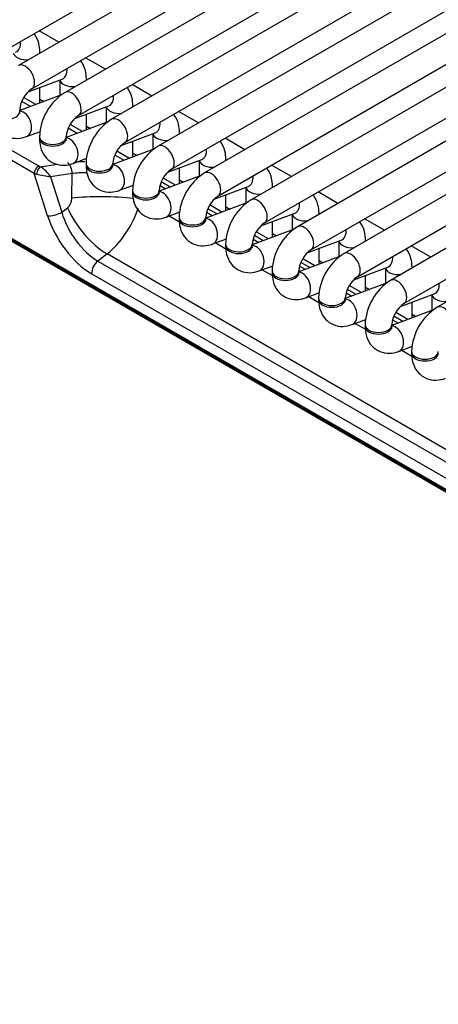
# Model space of a CAD drawing. Header units: millimetres. Extents: x 14 to 274, y 0 to 191.
# Tile 36 of 59: x 196.53 to 200.45, y 89.54 to 98.76. Entities that reach past the tile are written whole.
import ezdxf

# ---------------------------------------------------------------- set-up
doc = ezdxf.new("R2010")
doc.units = ezdxf.units.MM
doc.layers.add('134.136_BW4_CTM-', color=7, linetype='Continuous')
doc.layers.add('Standard', color=7, linetype='Continuous')

# ---------------------------------------------------------------- blocks, each defined once
blk = doc.blocks.new('SE')
at = {"layer": '134.136_BW4_CTM-', "color": 7, "linetype": 'Continuous'}
for p, q in [((7.1546, 23.872), (14.9692, 28.3838)), ((15.1547, 28.2767), (7.4651, 23.8371)), ((7.5901, 23.6206), (15.4047, 28.1324)), ((15.5902, 28.0252), (7.9006, 23.5856)), ((8.0256, 23.3691), (15.8402, 27.8809)), ((16.0258, 27.7738), (8.3361, 23.3342)), ((8.4611, 23.1177), (16.2758, 27.6295)), ((16.4613, 27.5224), (8.7717, 23.0828)), ((8.8967, 22.8663), (16.7113, 27.378)), ((16.8968, 27.2709), (9.2072, 22.8313)), ((7.6126, 22.8278), (0.2023, 27.1061)), ((0.2467, 27.1733), (7.657, 22.895)), ((9.3322, 22.6148), (17.1468, 27.1266)), ((17.3323, 27.0195), (9.6427, 22.5799)), ((9.7677, 22.3634), (17.5823, 26.8751)), ((17.7678, 26.768), (10.0782, 22.3284)), ((10.2032, 22.1119), (18.0178, 26.6237)), ((19.7641, 15.0759), (0.05, 26.4579)), ((18.2033, 26.5166), (10.5137, 22.077)), ((0.0511, 26.4484), (19.7652, 15.0664)), ((0.0612, 26.4303), (19.7753, 15.0483)), ((10.6387, 21.8605), (18.4533, 26.3722)), ((18.6388, 26.2651), (10.9492, 21.8255)), ((11.0742, 21.609), (18.8888, 26.1208)), ((19.0743, 26.0137), (11.3847, 21.5741)), ((7.8423, 24.0548), (7.6568, 24.1619)), ((7.6655, 23.9528), (7.6655, 23.9631)), ((8.2778, 23.8034), (8.0923, 23.9105)), ((7.556, 23.5925), (7.8737, 23.7112)), ((7.851, 23.7027), (7.851, 23.5554)), ((8.101, 23.7013), (8.101, 23.7116)), ((7.6655, 23.4861), (7.6655, 23.6334)), ((8.7133, 23.552), (8.5278, 23.6591)), ((7.8672, 23.5615), (7.4758, 23.4152)), ((7.6273, 23.4718), (7.5131, 23.5377)), ((7.6655, 23.5212), (7.7024, 23.4999)), ((7.4758, 23.4063), (7.4758, 23.4226)), ((7.5786, 23.4536), (7.4953, 23.5017)), ((7.9915, 23.341), (8.3092, 23.4598)), ((8.2865, 23.4513), (8.2865, 23.304)), ((8.5365, 23.4499), (8.5365, 23.4602)), ((8.101, 23.2346), (8.101, 23.382)), ((9.1488, 23.3005), (8.9633, 23.4076)), ((8.3027, 23.31), (7.9113, 23.1638)), ((8.0141, 23.2022), (7.9308, 23.2503)), ((8.0628, 23.2204), (7.9486, 23.2863)), ((8.101, 23.2698), (8.1379, 23.2484)), ((7.5407, 23.1725), (7.6696, 23.2207)), ((7.6613, 23.1712), (7.6613, 23.1549)), ((7.9113, 23.1549), (7.9113, 23.1712)), ((8.427, 23.0896), (8.7447, 23.2083)), ((8.722, 23.1998), (8.722, 23.0525)), ((8.972, 23.1984), (8.972, 23.2087)), ((9.5843, 23.0491), (9.3988, 23.1562)), ((8.7383, 23.0586), (8.3469, 22.9123)), ((8.5365, 22.9832), (8.5365, 23.1305)), ((7.9762, 22.9211), (8.1051, 22.9693)), ((8.4497, 22.9507), (8.3663, 22.9988)), ((8.4983, 22.9689), (8.3841, 23.0348)), ((8.5365, 23.0183), (8.5735, 22.997)), ((8.8625, 22.8382), (9.1802, 22.9569)), ((9.4075, 22.947), (9.4075, 22.9573)), ((7.6689, 22.8893), (7.8339, 22.9141)), ((8.0969, 22.9198), (8.0969, 22.9034)), ((8.3469, 22.9034), (8.3469, 22.9198)), ((8.972, 22.7317), (8.972, 22.8791)), ((9.1575, 22.9484), (9.1575, 22.8011)), ((10.0198, 22.7976), (9.8343, 22.9047)), ((7.7373, 22.4312), (7.6126, 22.8278)), ((7.9674, 22.8253), (7.7657, 22.795)), ((7.7657, 22.795), (7.87, 22.4634)), ((7.9641, 22.5961), (7.9674, 22.8253)), ((9.1738, 22.8072), (8.7824, 22.6609)), ((8.9338, 22.7175), (8.8196, 22.7834)), ((8.4117, 22.6697), (8.5406, 22.7178)), ((8.7903, 22.7145), (8.8436, 22.6838)), ((8.8852, 22.6993), (8.8019, 22.7474)), ((8.972, 22.7669), (9.009, 22.7456)), ((9.2981, 22.5867), (9.6157, 22.7054)), ((9.593, 22.697), (9.593, 22.5496)), ((9.843, 22.6955), (9.843, 22.7058)), ((8.5324, 22.6683), (8.5324, 22.652)), ((8.7824, 22.652), (8.7824, 22.6683)), ((9.4075, 22.4803), (9.4075, 22.6276)), ((10.4554, 22.5462), (10.2698, 22.6533)), ((7.87, 22.4634), (7.923, 22.5048)), ((9.6093, 22.5557), (9.2179, 22.4094)), ((9.3207, 22.4478), (9.2374, 22.496)), ((9.3693, 22.466), (9.2551, 22.5319)), ((9.4075, 22.5155), (9.4445, 22.4941)), ((8.8472, 22.4182), (8.9762, 22.4664)), ((8.8756, 22.4288), (8.9712, 22.3737)), ((8.9679, 22.4169), (8.9679, 22.4005)), ((9.2179, 22.4005), (9.2179, 22.4169)), ((9.2258, 22.4631), (9.2791, 22.4323)), ((9.7336, 22.3353), (10.0512, 22.454)), ((10.0285, 22.4455), (10.0285, 22.2982)), ((10.2785, 22.4441), (10.2785, 22.4544)), ((10.8909, 22.2947), (10.7054, 22.4018)), ((9.843, 22.2289), (9.843, 22.3762)), ((10.0448, 22.3043), (9.6534, 22.158)), ((9.7562, 22.1964), (9.6729, 22.2445)), ((9.8048, 22.2146), (9.6907, 22.2805)), ((9.843, 22.264), (9.88, 22.2427)), ((9.2827, 22.1668), (9.4117, 22.215)), ((9.3111, 22.1774), (9.4067, 22.1222)), ((9.4034, 22.1654), (9.4034, 22.1491)), ((9.6534, 22.1491), (9.6534, 22.1654)), ((9.6613, 22.2117), (9.7147, 22.1809)), ((10.1691, 22.0838), (10.4867, 22.2025)), ((10.2785, 21.9774), (10.2785, 22.1247)), ((10.4641, 22.1941), (10.4641, 22.0467)), ((10.7141, 22.1927), (10.7141, 22.203)), ((11.3264, 22.0433), (11.1409, 22.1504)), ((8.2946, 22.0741), (8.2081, 22.0065)), ((11.799, 20.0508), (8.2946, 22.0741)), ((10.4803, 22.0528), (10.0889, 21.9065)), ((8.2081, 22.0065), (11.7125, 19.9833)), ((9.7182, 21.9153), (9.8472, 21.9635)), ((10.0969, 21.9602), (10.1502, 21.9294)), ((10.1917, 21.945), (10.1084, 21.9931)), ((10.2404, 21.9631), (10.1262, 22.0291)), ((10.2785, 22.0126), (10.3155, 21.9912)), ((10.6046, 21.8324), (10.9223, 21.9511)), ((10.8996, 21.9426), (10.8996, 21.7953)), ((11.1496, 21.9412), (11.1496, 21.9515)), ((11.6542, 19.8649), (8.1498, 21.8882)), ((9.7466, 21.9259), (9.8422, 21.8708)), ((9.8389, 21.914), (9.8389, 21.8977)), ((10.0889, 21.8977), (10.0889, 21.914)), ((10.7141, 21.726), (10.7141, 21.8733)), ((10.9158, 21.8014), (10.5244, 21.6551)), ((10.6759, 21.7117), (10.5617, 21.7776)), ((10.7141, 21.7611), (10.751, 21.7398)), ((10.1538, 21.6639), (10.2827, 21.7121)), ((10.1822, 21.6745), (10.2777, 21.6193)), ((10.5324, 21.7088), (10.5857, 21.678)), ((10.6272, 21.6935), (10.5439, 21.7416)), ((11.0401, 21.5809), (11.3578, 21.6997)), ((11.3351, 21.6912), (11.3351, 21.5439)), ((10.2744, 21.6625), (10.2744, 21.6462)), ((10.5244, 21.6462), (10.5244, 21.6625)), ((11.1496, 21.4745), (11.1496, 21.6219)), ((11.3513, 21.5499), (10.9599, 21.4037)), ((11.0627, 21.4421), (10.9794, 21.4902)), ((11.1114, 21.4602), (10.9972, 21.5262)), ((11.1496, 21.5097), (11.1865, 21.4883)), ((10.5893, 21.4124), (10.7182, 21.4606)), ((10.6177, 21.4231), (10.7132, 21.3679)), ((10.7099, 21.4111), (10.7099, 21.3948)), ((10.9599, 21.3948), (10.9599, 21.4111)), ((10.9679, 21.4573), (11.0212, 21.4265)), ((11.0248, 21.161), (11.1537, 21.2092)), ((11.0532, 21.1716), (11.1488, 21.1164)), ((11.1455, 21.1597), (11.1455, 21.1433))]:
    blk.add_line(p, q, dxfattribs=at)
for centre, radius, start, end in [((7.7414, 23.4013), 0.2664, 124.59866, 175.40134), ((8.1718, 23.1528), 0.5108, 122.06777, 177.93223), ((8.1769, 23.1498), 0.2664, 124.59866, 175.40134), ((8.6073, 22.9013), 0.5108, 122.06777, 177.93223), ((8.6124, 22.8984), 0.2664, 124.59866, 175.40134), ((9.0429, 22.6499), 0.5108, 122.06777, 177.93223), ((9.0479, 22.647), 0.2664, 124.59866, 175.40134), ((9.4784, 22.3984), 0.5108, 122.06777, 177.93223), ((9.4834, 22.3955), 0.2664, 124.59866, 175.40134), ((9.9139, 22.147), 0.5108, 122.06777, 177.93223), ((9.919, 22.1441), 0.2664, 124.59866, 175.40134), ((10.3494, 21.8956), 0.5108, 122.06777, 177.93223), ((10.3545, 21.8926), 0.2664, 124.59866, 175.40134), ((10.7849, 21.6441), 0.5108, 122.06777, 177.93223), ((10.79, 21.6412), 0.2664, 124.59866, 175.40134), ((11.2204, 21.3927), 0.5108, 122.06777, 177.93223), ((11.2255, 21.3897), 0.2664, 124.59866, 175.40134), ((11.6559, 21.1412), 0.5108, 122.06777, 177.93223)]:
    blk.add_arc(centre, radius, start, end, dxfattribs=at)
for centre, major_axis, ratio, start_param, end_param in [((7.3944, 24.0797), (-0.0438, 0.1171), 0.668835, 3.141593, 4.319136), ((7.5405, 23.9631), (0.125, 0), 0.57735, 3.260392, 4.867757), ((7.5405, 23.9631), (0.125, 0), 0.57735, 6.127818, 6.283185), ((7.5276, 23.7288), (0.0625, -0.1083), 0.57735, 0.009522, 3.141291), ((7.8299, 23.8283), (-0.0438, 0.1171), 0.668835, 3.141593, 4.319136), ((7.976, 23.7116), (0.125, 0), 0.57735, 3.260392, 4.867757), ((7.976, 23.7116), (0.125, 0), 0.57735, 6.127818, 6.283185), ((7.9631, 23.4774), (0.0625, -0.1083), 0.57735, 0.009522, 3.141291), ((8.2654, 23.5769), (-0.0438, 0.1171), 0.668835, 3.141593, 4.319136), ((8.4115, 23.4602), (0.125, 0), 0.57735, 3.260392, 4.867757), ((8.4115, 23.4602), (0.125, 0), 0.57735, 6.127818, 6.283185), ((7.3508, 23.4063), (0.125, 0), 0.57735, 3.141593, 6.283185), ((7.4969, 23.2896), (-0.0438, 0.1171), 0.668835, 3.14155, 6.010802), ((8.3986, 23.2259), (0.0625, -0.1083), 0.57735, 0.009522, 3.141291), ((8.7009, 23.3254), (-0.0438, 0.1171), 0.668835, 3.141593, 4.319136), ((7.7863, 23.1712), (0.125, 0), 0.57735, 3.141723, 6.274736), ((7.7863, 23.1549), (0.125, 0), 0.57735, 3.141593, 6.283185), ((7.9324, 23.0382), (-0.0438, 0.1171), 0.668835, 3.14155, 6.010802), ((8.847, 23.2087), (0.125, 0), 0.57735, 3.260392, 4.867757), ((8.847, 23.2087), (0.125, 0), 0.57735, 6.127818, 6.283185), ((8.8342, 22.9745), (0.0625, -0.1083), 0.57735, 0.009522, 3.141291), ((9.1364, 23.074), (-0.0438, 0.1171), 0.668835, 3.141593, 4.319136), ((9.2825, 22.9573), (0.125, 0), 0.57735, 6.127818, 6.283185), ((7.6479, 22.8503), (-0.025, -0.0433), 0.57735, 3.665191, 5.550147), ((7.6597, 22.8446), (-0.0186, -0.0464), 0.370911, 3.596753, 5.376218), ((7.6972, 22.9022), (-0.0549, 0.0112), 0.364441, 0.827679, 1.105542), ((7.7036, 22.8079), (-0.0785, 0.0866), 0.355271, 4.25937, 5.509965), ((7.9054, 22.8381), (-0.0148, 0.0989), 0.609324, 4.491739, 5.742334), ((8.2931, 22.6539), (-0.5957, 0.1375), 0.414537, -1.121998, -0.993405), ((8.2219, 22.9198), (0.125, 0), 0.57735, 3.141723, 6.274736), ((8.2219, 22.9034), (0.125, 0), 0.57735, 3.141593, 6.283185), ((8.3679, 22.7867), (-0.0438, 0.1171), 0.668835, 3.14155, 6.010802), ((9.2825, 22.9573), (0.125, 0), 0.57735, 3.260392, 4.867757), ((7.688, 22.8575), (-0.103, -0.0038), 0.389194, 0.735283, 1.013146), ((7.7036, 22.8079), (0.1119, -0.0226), 0.003163, 4.04998, 5.300575), ((8.2748, 22.5645), (0.4941, -0.1429), 0.459276, -4.223207, -3.915755), ((9.2697, 22.7231), (0.0625, -0.1083), 0.57735, 0.009522, 3.141291), ((9.572, 22.8225), (-0.0438, 0.1171), 0.668835, 3.141593, 4.319136), ((9.718, 22.7058), (0.125, 0), 0.57735, 3.260392, 4.867757), ((9.718, 22.7058), (0.125, 0), 0.57735, 6.127818, 6.283185), ((7.8845, 22.5932), (-0.0089, -0.1036), 0.763081, 0.616767, 1.663964), ((8.2743, 22.532), (0.4999, -0.0073), 0.152253, 1.001419, 2.242402), ((8.6574, 22.6683), (0.125, 0), 0.57735, 3.141723, 6.274736), ((8.6574, 22.652), (0.125, 0), 0.57735, 3.141593, 6.283185), ((8.8035, 22.5353), (-0.0438, 0.1171), 0.668835, 3.14155, 6.010802), ((9.7052, 22.4716), (0.0625, -0.1083), 0.57735, 0.009522, 3.141291), ((8.2332, 22.4407), (0.3077, -0.3941), 0.468323, 4.208397, 5.424507), ((8.1948, 22.5291), (0.2756, 0.5334), 0.617798, 4.072625, 4.980732), ((10.0075, 22.5711), (-0.0438, 0.1171), 0.668835, 3.141593, 4.319136), ((7.8079, 22.4762), (0.0954, 0.03), 0.370322, 3.770373, 5.298832), ((8.1274, 22.3681), (0.3209, -0.5095), 0.546518, 4.263752, 5.479862), ((8.198, 22.4132), (-0.258, 0.4314), 0.560919, 1.136652, 2.352762), ((9.0929, 22.4169), (0.125, 0), 0.57735, 3.141723, 6.274736), ((9.0929, 22.4005), (0.125, 0), 0.57735, 3.141593, 6.283185), ((9.239, 22.2839), (-0.0438, 0.1171), 0.668835, 3.14155, 6.010802), ((10.1535, 22.4544), (0.125, 0), 0.57735, 3.260392, 4.867757), ((10.1535, 22.4544), (0.125, 0), 0.57735, 6.127818, 6.283185), ((10.1407, 22.2202), (0.0625, -0.1083), 0.57735, 0.009522, 3.141291), ((10.443, 22.3196), (-0.0438, 0.1171), 0.668835, 3.141593, 4.319136), ((9.5284, 22.1654), (0.125, 0), 0.57735, 3.141723, 6.274736), ((9.5284, 22.1491), (0.125, 0), 0.57735, 3.141593, 6.283185), ((9.6745, 22.0324), (-0.0438, 0.1171), 0.668835, 3.14155, 6.010802), ((10.5891, 22.203), (0.125, 0), 0.57735, 3.260392, 4.867757), ((10.5891, 22.203), (0.125, 0), 0.57735, 6.127818, 6.283185), ((10.5762, 21.9687), (0.0625, -0.1083), 0.57735, 0.009522, 3.141291), ((10.8785, 22.0682), (-0.0438, 0.1171), 0.668835, 3.141593, 4.319136), ((8.2204, 21.9332), (0.05, 0.0866), 0.57735, 0.959931, 2.408554), ((11.0246, 21.9515), (0.125, 0), 0.57735, 3.260392, 4.867757), ((11.0246, 21.9515), (0.125, 0), 0.57735, 6.127818, 6.283185), ((9.9639, 21.914), (0.125, 0), 0.57735, 3.141723, 6.274736), ((9.9639, 21.8977), (0.125, 0), 0.57735, 3.141593, 6.283185), ((10.11, 21.781), (-0.0438, 0.1171), 0.668835, 3.14155, 6.010802), ((11.0117, 21.7173), (0.0625, -0.1083), 0.57735, 0.009522, 3.141291), ((11.314, 21.8168), (-0.0438, 0.1171), 0.668835, 3.141593, 4.319136), ((11.4601, 21.7001), (0.125, 0), 0.57735, 3.260392, 4.867757), ((10.3994, 21.6625), (0.125, 0), 0.57735, 3.141723, 6.274736), ((10.3994, 21.6462), (0.125, 0), 0.57735, 3.141593, 6.283185), ((10.5455, 21.5295), (-0.0438, 0.1171), 0.668835, 3.14155, 6.010802), ((11.4472, 21.4658), (0.0625, -0.1083), 0.57735, 0.009522, 3.141291), ((10.8349, 21.4111), (0.125, 0), 0.57735, 3.141723, 6.274736), ((10.8349, 21.3948), (0.125, 0), 0.57735, 3.141593, 6.283185), ((10.981, 21.2781), (-0.0438, 0.1171), 0.668835, 3.14155, 6.010802), ((11.2705, 21.1597), (0.125, 0), 0.57735, 3.141723, 6.274736), ((11.2705, 21.1433), (0.125, 0), 0.57735, 3.141593, 6.283185)]:
    blk.add_ellipse(centre, major_axis=major_axis, ratio=ratio, start_param=start_param, end_param=end_param, dxfattribs=at)
for points, knots in [([(7.6655, 23.9631), (7.6639, 23.9928), (7.6594, 24.0491), (7.6328, 24.1065), (7.6113, 24.1337), (7.6101, 24.1352)], [0, 0, 0, 0, 0.432962, 0.969051, 1, 1, 1, 1]), ([(8.101, 23.7116), (8.0994, 23.7413), (8.095, 23.7977), (8.0683, 23.855), (8.0468, 23.8823), (8.0456, 23.8838)], [0, 0, 0, 0, 0.432962, 0.969051, 1, 1, 1, 1]), ([(8.5365, 23.4602), (8.5349, 23.4899), (8.5305, 23.5463), (8.5038, 23.6036), (8.4823, 23.6309), (8.4811, 23.6323)], [0, 0, 0, 0, 0.432962, 0.969051, 1, 1, 1, 1]), ([(7.2258, 23.4063), (7.2274, 23.3766), (7.2319, 23.3202), (7.2706, 23.2369), (7.3422, 23.1749), (7.4297, 23.1497), (7.4995, 23.1584), (7.5326, 23.1697), (7.5407, 23.1725)], [0, 0, 0, 0, 0.168923, 0.378082, 0.567135, 0.763651, 0.9505, 1, 1, 1, 1]), ([(7.4782, 23.3875), (7.4782, 23.3875), (7.4775, 23.389), (7.4759, 23.3977), (7.4758, 23.4053), (7.4758, 23.4063)], [0, 0, 0, 0, 0.342004, 0.926765, 1, 1, 1, 1]), ([(8.972, 23.2087), (8.9705, 23.2385), (8.966, 23.2948), (8.9393, 23.3522), (8.9178, 23.3794), (8.9166, 23.3809)], [0, 0, 0, 0, 0.432962, 0.969051, 1, 1, 1, 1]), ([(7.6613, 23.1549), (7.6629, 23.1252), (7.6674, 23.0688), (7.7061, 22.9854), (7.7777, 22.9235), (7.8652, 22.8983), (7.935, 22.9069), (7.9681, 22.9182), (7.9762, 22.9211)], [0, 0, 0, 0, 0.168923, 0.378082, 0.567135, 0.763651, 0.9505, 1, 1, 1, 1]), ([(7.9137, 23.1361), (7.9137, 23.136), (7.913, 23.1376), (7.9114, 23.1463), (7.9114, 23.1539), (7.9113, 23.1549)], [0, 0, 0, 0, 0.342004, 0.926765, 1, 1, 1, 1]), ([(9.4075, 22.9573), (9.406, 22.987), (9.4015, 23.0434), (9.3748, 23.1007), (9.3533, 23.128), (9.3521, 23.1294)], [0, 0, 0, 0, 0.432962, 0.969051, 1, 1, 1, 1]), ([(8.0969, 22.9034), (8.0984, 22.8737), (8.1029, 22.8173), (8.1416, 22.734), (8.2132, 22.672), (8.3007, 22.6469), (8.3705, 22.6555), (8.4036, 22.6668), (8.4117, 22.6697)], [0, 0, 0, 0, 0.168923, 0.378082, 0.567135, 0.763651, 0.9505, 1, 1, 1, 1]), ([(8.3492, 22.8847), (8.3492, 22.8846), (8.3485, 22.8861), (8.3469, 22.8948), (8.3469, 22.9024), (8.3469, 22.9034)], [0, 0, 0, 0, 0.342004, 0.926765, 1, 1, 1, 1]), ([(9.843, 22.7058), (9.8415, 22.7356), (9.837, 22.7919), (9.8104, 22.8493), (9.7888, 22.8765), (9.7876, 22.878)], [0, 0, 0, 0, 0.432962, 0.969051, 1, 1, 1, 1]), ([(8.5324, 22.652), (8.5339, 22.6223), (8.5384, 22.5659), (8.5772, 22.4826), (8.6487, 22.4206), (8.7362, 22.3954), (8.806, 22.4041), (8.8391, 22.4154), (8.8472, 22.4182)], [0, 0, 0, 0, 0.168923, 0.378082, 0.567135, 0.763651, 0.9505, 1, 1, 1, 1]), ([(8.7847, 22.6332), (8.7847, 22.6332), (8.784, 22.6347), (8.7824, 22.6434), (8.7824, 22.651), (8.7824, 22.652)], [0, 0, 0, 0, 0.342004, 0.926765, 1, 1, 1, 1]), ([(10.2785, 22.4544), (10.277, 22.4841), (10.2725, 22.5405), (10.2459, 22.5978), (10.2244, 22.6251), (10.2232, 22.6266)], [0, 0, 0, 0, 0.432962, 0.969051, 1, 1, 1, 1]), ([(8.9679, 22.4005), (8.9694, 22.3708), (8.9739, 22.3145), (9.0127, 22.2311), (9.0842, 22.1691), (9.1717, 22.144), (9.2415, 22.1526), (9.2746, 22.1639), (9.2827, 22.1668)], [0, 0, 0, 0, 0.168923, 0.378082, 0.567135, 0.763651, 0.9505, 1, 1, 1, 1]), ([(9.2202, 22.3818), (9.2202, 22.3817), (9.2195, 22.3832), (9.218, 22.3919), (9.2179, 22.3995), (9.2179, 22.4005)], [0, 0, 0, 0, 0.342004, 0.926765, 1, 1, 1, 1]), ([(10.7141, 22.203), (10.7125, 22.2327), (10.708, 22.289), (10.6814, 22.3464), (10.6599, 22.3736), (10.6587, 22.3751)], [0, 0, 0, 0, 0.432962, 0.969051, 1, 1, 1, 1]), ([(9.4034, 22.1491), (9.405, 22.1194), (9.4094, 22.063), (9.4482, 21.9797), (9.5198, 21.9177), (9.6072, 21.8925), (9.6771, 21.9012), (9.7102, 21.9125), (9.7182, 21.9153)], [0, 0, 0, 0, 0.168923, 0.378082, 0.567135, 0.763651, 0.9505, 1, 1, 1, 1]), ([(9.6557, 22.1303), (9.6557, 22.1303), (9.655, 22.1318), (9.6535, 22.1405), (9.6534, 22.1481), (9.6534, 22.1491)], [0, 0, 0, 0, 0.342004, 0.926765, 1, 1, 1, 1]), ([(11.1496, 21.9515), (11.148, 21.9812), (11.1436, 22.0376), (11.1169, 22.0949), (11.0954, 22.1222), (11.0942, 22.1237)], [0, 0, 0, 0, 0.432962, 0.969051, 1, 1, 1, 1]), ([(9.8389, 21.8977), (9.8405, 21.8679), (9.8449, 21.8116), (9.8837, 21.7282), (9.9553, 21.6662), (10.0427, 21.6411), (10.1126, 21.6497), (10.1457, 21.661), (10.1538, 21.6639)], [0, 0, 0, 0, 0.168923, 0.378082, 0.567135, 0.763651, 0.9505, 1, 1, 1, 1]), ([(10.0912, 21.8789), (10.0912, 21.8788), (10.0906, 21.8803), (10.089, 21.8891), (10.0889, 21.8967), (10.0889, 21.8977)], [0, 0, 0, 0, 0.342004, 0.926765, 1, 1, 1, 1]), ([(10.2744, 21.6462), (10.276, 21.6165), (10.2805, 21.5601), (10.3192, 21.4768), (10.3908, 21.4148), (10.4783, 21.3896), (10.5481, 21.3983), (10.5812, 21.4096), (10.5893, 21.4124)], [0, 0, 0, 0, 0.168923, 0.378082, 0.567135, 0.763651, 0.9505, 1, 1, 1, 1]), ([(10.5268, 21.6274), (10.5268, 21.6274), (10.5261, 21.6289), (10.5245, 21.6376), (10.5244, 21.6452), (10.5244, 21.6462)], [0, 0, 0, 0, 0.342004, 0.926765, 1, 1, 1, 1]), ([(10.7099, 21.3948), (10.7115, 21.365), (10.716, 21.3087), (10.7547, 21.2253), (10.8263, 21.1633), (10.9138, 21.1382), (10.9836, 21.1468), (11.0167, 21.1581), (11.0248, 21.161)], [0, 0, 0, 0, 0.168923, 0.378082, 0.567135, 0.763651, 0.9505, 1, 1, 1, 1]), ([(10.9623, 21.376), (10.9623, 21.3759), (10.9616, 21.3774), (10.96, 21.3862), (10.96, 21.3938), (10.9599, 21.3948)], [0, 0, 0, 0, 0.342004, 0.926765, 1, 1, 1, 1]), ([(11.1455, 21.1433), (11.147, 21.1136), (11.1515, 21.0572), (11.1902, 20.9739), (11.2618, 20.9119), (11.3493, 20.8867), (11.4191, 20.8954), (11.4522, 20.9067), (11.4603, 20.9096)], [0, 0, 0, 0, 0.168923, 0.378082, 0.567135, 0.763651, 0.9505, 1, 1, 1, 1])]:
    blk.add_open_spline(points, degree=3, knots=knots, dxfattribs=at)

msp = doc.modelspace()

# ---------------------------------------------------------------- block references
at = {"layer": 'Standard', "color": 7}
msp.add_blockref('SE', (189.0536, 74.4965), dxfattribs=at)

doc.saveas('drawing.dxf')
